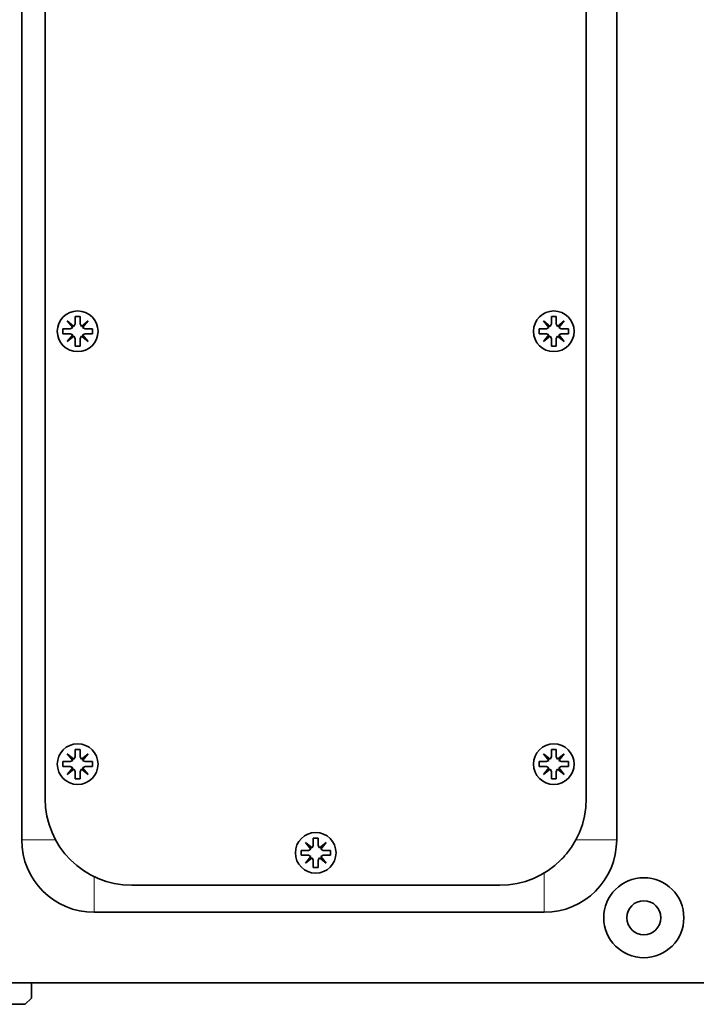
# Model space of a CAD drawing. Header units: millimetres. Extents: x 0 to 7128, y 0 to 5040.
# Tile 192 of 215: x 5141 to 5297, y 3857 to 4085. Entities that reach past the tile are written whole.
import ezdxf

# ---------------------------------------------------------------- set-up
doc = ezdxf.new("R2010")
doc.units = ezdxf.units.MM
doc.header["$LTSCALE"] = 12
doc.layers.add('Spigoli tangenti visibili(ISO)', color=7, linetype='Continuous', lineweight=15, true_color=0x00803f)
doc.layers.add('Spigoli visibili(ISO)', color=7, linetype='Continuous', lineweight=35)

msp = doc.modelspace()

# ---------------------------------------------------------------- linework, layer by layer
at = {"layer": 'Spigoli tangenti visibili(ISO)'}
for p, q in [((5149.416, 3895.162), (5141.582, 3895.162)), ((5269.616, 3895.162), (5279.05, 3895.162)), ((5158.316, 3886.653), (5158.316, 3878.428)), ((5262.316, 3887.518), (5262.316, 3878.428))]:
    msp.add_line(p, q, dxfattribs=at)
at = {"layer": 'Spigoli visibili(ISO)'}
for p, q in [((5141.582, 3895.162), (5141.582, 4229.162)), ((5279.05, 4229.162), (5279.05, 3895.162)), ((5147.016, 4219.662), (5147.016, 3904.662)), ((5272.016, 3904.662), (5272.016, 4219.662)), ((5153.951, 4014.362), (5153.951, 4016.062)), ((5153.951, 4016.062), (5155.081, 4016.062)), ((5155.081, 4016.062), (5155.081, 4014.362)), ((5263.951, 4014.362), (5263.951, 4016.062)), ((5263.951, 4016.062), (5265.081, 4016.062)), ((5265.081, 4016.062), (5265.081, 4014.362)), ((5151.116, 4012.097), (5151.116, 4013.227)), ((5151.116, 4013.227), (5152.816, 4013.227)), ((5153.374, 4013.511), (5152.126, 4015.052)), ((5152.126, 4015.052), (5153.667, 4013.804)), ((5152.816, 4013.227), (5153.374, 4013.511)), ((5153.667, 4013.804), (5153.951, 4014.362)), ((5155.081, 4014.362), (5155.365, 4013.804)), ((5155.365, 4013.804), (5156.906, 4015.052)), ((5156.906, 4015.052), (5155.658, 4013.511)), ((5155.658, 4013.511), (5156.216, 4013.227)), ((5156.216, 4013.227), (5157.916, 4013.227)), ((5157.916, 4013.227), (5157.916, 4012.097)), ((5261.116, 4012.097), (5261.116, 4013.227)), ((5261.116, 4013.227), (5262.816, 4013.227)), ((5263.374, 4013.511), (5262.126, 4015.052)), ((5262.126, 4015.052), (5263.667, 4013.804)), ((5262.816, 4013.227), (5263.374, 4013.511)), ((5263.667, 4013.804), (5263.951, 4014.362)), ((5265.081, 4014.362), (5265.365, 4013.804)), ((5265.365, 4013.804), (5266.906, 4015.052)), ((5266.906, 4015.052), (5265.658, 4013.511)), ((5265.658, 4013.511), (5266.216, 4013.227)), ((5266.216, 4013.227), (5267.916, 4013.227)), ((5267.916, 4013.227), (5267.916, 4012.097)), ((5152.816, 4012.097), (5151.116, 4012.097)), ((5152.126, 4010.272), (5153.374, 4011.813)), ((5153.667, 4011.52), (5152.126, 4010.272)), ((5153.374, 4011.813), (5152.816, 4012.097)), ((5153.951, 4010.962), (5153.667, 4011.52)), ((5153.951, 4009.262), (5153.951, 4010.962)), ((5155.365, 4011.52), (5155.081, 4010.962)), ((5155.081, 4010.962), (5155.081, 4009.262)), ((5156.906, 4010.272), (5155.365, 4011.52)), ((5156.216, 4012.097), (5155.658, 4011.813)), ((5155.658, 4011.813), (5156.906, 4010.272)), ((5157.916, 4012.097), (5156.216, 4012.097)), ((5262.816, 4012.097), (5261.116, 4012.097)), ((5262.126, 4010.272), (5263.374, 4011.813)), ((5263.667, 4011.52), (5262.126, 4010.272)), ((5263.374, 4011.813), (5262.816, 4012.097)), ((5263.951, 4010.962), (5263.667, 4011.52)), ((5263.951, 4009.262), (5263.951, 4010.962)), ((5265.365, 4011.52), (5265.081, 4010.962)), ((5265.081, 4010.962), (5265.081, 4009.262)), ((5266.906, 4010.272), (5265.365, 4011.52)), ((5266.216, 4012.097), (5265.658, 4011.813)), ((5265.658, 4011.813), (5266.906, 4010.272)), ((5267.916, 4012.097), (5266.216, 4012.097)), ((5155.081, 4009.262), (5153.951, 4009.262)), ((5265.081, 4009.262), (5263.951, 4009.262)), ((5153.951, 3914.362), (5153.951, 3916.062)), ((5153.951, 3916.062), (5155.081, 3916.062)), ((5155.081, 3916.062), (5155.081, 3914.362)), ((5263.951, 3914.362), (5263.951, 3916.062)), ((5263.951, 3916.062), (5265.081, 3916.062)), ((5265.081, 3916.062), (5265.081, 3914.362)), ((5151.116, 3912.097), (5151.116, 3913.227)), ((5151.116, 3913.227), (5152.816, 3913.227)), ((5153.374, 3913.511), (5152.126, 3915.052)), ((5152.126, 3915.052), (5153.667, 3913.804)), ((5152.816, 3913.227), (5153.374, 3913.511)), ((5153.667, 3913.804), (5153.951, 3914.362)), ((5155.081, 3914.362), (5155.365, 3913.804)), ((5155.365, 3913.804), (5156.906, 3915.052)), ((5156.906, 3915.052), (5155.658, 3913.511)), ((5155.658, 3913.511), (5156.216, 3913.227)), ((5156.216, 3913.227), (5157.916, 3913.227)), ((5157.916, 3913.227), (5157.916, 3912.097)), ((5261.116, 3912.097), (5261.116, 3913.227)), ((5261.116, 3913.227), (5262.816, 3913.227)), ((5263.374, 3913.511), (5262.126, 3915.052)), ((5262.126, 3915.052), (5263.667, 3913.804)), ((5262.816, 3913.227), (5263.374, 3913.511)), ((5263.667, 3913.804), (5263.951, 3914.362)), ((5265.081, 3914.362), (5265.365, 3913.804)), ((5265.365, 3913.804), (5266.906, 3915.052)), ((5266.906, 3915.052), (5265.658, 3913.511)), ((5265.658, 3913.511), (5266.216, 3913.227)), ((5266.216, 3913.227), (5267.916, 3913.227)), ((5267.916, 3913.227), (5267.916, 3912.097)), ((5152.816, 3912.097), (5151.116, 3912.097)), ((5152.126, 3910.272), (5153.374, 3911.813)), ((5153.667, 3911.52), (5152.126, 3910.272)), ((5153.374, 3911.813), (5152.816, 3912.097)), ((5153.951, 3910.962), (5153.667, 3911.52)), ((5153.951, 3909.262), (5153.951, 3910.962)), ((5155.365, 3911.52), (5155.081, 3910.962)), ((5155.081, 3910.962), (5155.081, 3909.262)), ((5156.906, 3910.272), (5155.365, 3911.52)), ((5156.216, 3912.097), (5155.658, 3911.813)), ((5155.658, 3911.813), (5156.906, 3910.272)), ((5157.916, 3912.097), (5156.216, 3912.097)), ((5262.816, 3912.097), (5261.116, 3912.097)), ((5262.126, 3910.272), (5263.374, 3911.813)), ((5263.667, 3911.52), (5262.126, 3910.272)), ((5263.374, 3911.813), (5262.816, 3912.097)), ((5263.951, 3910.962), (5263.667, 3911.52)), ((5263.951, 3909.262), (5263.951, 3910.962)), ((5265.365, 3911.52), (5265.081, 3910.962)), ((5265.081, 3910.962), (5265.081, 3909.262)), ((5266.906, 3910.272), (5265.365, 3911.52)), ((5266.216, 3912.097), (5265.658, 3911.813)), ((5265.658, 3911.813), (5266.906, 3910.272)), ((5267.916, 3912.097), (5266.216, 3912.097)), ((5155.081, 3909.262), (5153.951, 3909.262)), ((5265.081, 3909.262), (5263.951, 3909.262)), ((5208.951, 3893.862), (5208.951, 3895.562)), ((5208.951, 3895.562), (5210.081, 3895.562)), ((5210.081, 3895.562), (5210.081, 3893.862)), ((5206.116, 3891.597), (5206.116, 3892.727)), ((5206.116, 3892.727), (5207.816, 3892.727)), ((5208.374, 3893.011), (5207.126, 3894.552)), ((5207.126, 3894.552), (5208.667, 3893.304)), ((5207.816, 3892.727), (5208.374, 3893.011)), ((5208.667, 3893.304), (5208.951, 3893.862)), ((5210.081, 3893.862), (5210.365, 3893.304)), ((5210.365, 3893.304), (5211.906, 3894.552)), ((5211.906, 3894.552), (5210.658, 3893.011)), ((5210.658, 3893.011), (5211.216, 3892.727)), ((5211.216, 3892.727), (5212.916, 3892.727)), ((5212.916, 3892.727), (5212.916, 3891.597)), ((5207.816, 3891.597), (5206.116, 3891.597)), ((5207.126, 3889.772), (5208.374, 3891.313)), ((5208.667, 3891.02), (5207.126, 3889.772)), ((5208.374, 3891.313), (5207.816, 3891.597)), ((5208.951, 3890.462), (5208.667, 3891.02)), ((5208.951, 3888.762), (5208.951, 3890.462)), ((5210.365, 3891.02), (5210.081, 3890.462)), ((5210.081, 3890.462), (5210.081, 3888.762)), ((5211.906, 3889.772), (5210.365, 3891.02)), ((5211.216, 3891.597), (5210.658, 3891.313)), ((5210.658, 3891.313), (5211.906, 3889.772)), ((5212.916, 3891.597), (5211.216, 3891.597)), ((5210.081, 3888.762), (5208.951, 3888.762)), ((5167.016, 3884.662), (5252.016, 3884.662)), ((5262.316, 3878.428), (5158.316, 3878.428)), ((5125.316, 3862.162), (5300.316, 3862.162)), ((5143.816, 3858.562), (5143.816, 3862.162)), ((5142.416, 3857.162), (5143.816, 3858.562)), ((5129.316, 3857.162), (5142.416, 3857.162))]:
    msp.add_line(p, q, dxfattribs=at)
for centre, radius in [((5154.516, 4012.662), 4.7), ((5264.516, 4012.662), 4.7), ((5154.516, 3912.662), 4.7), ((5264.516, 3912.662), 4.7), ((5209.516, 3892.162), 4.7), ((5285.316, 3877.162), 9.25), ((5285.316, 3877.162), 3.939)]:
    msp.add_circle(centre, radius, dxfattribs=at)
for centre, radius, start, end in [((5167.016, 3904.662), 20, 180, 270), ((5252.016, 3904.662), 20, 270, 0), ((5158.316, 3895.162), 16.734, 180, 270), ((5262.316, 3895.162), 16.734, 270, 0), ((5262.316, 3895.162), 6, 312.95799, 321.66946)]:
    msp.add_arc(centre, radius, start, end, dxfattribs=at)

doc.saveas('drawing.dxf')
